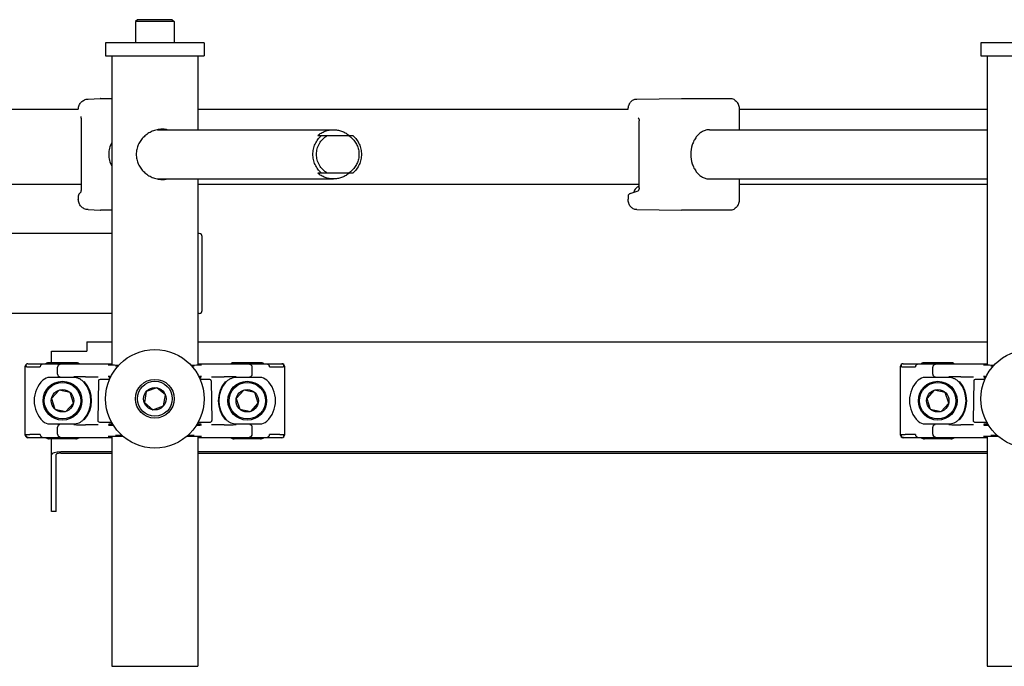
# Model space of a CAD drawing. Header units: inches. Extents: x 0 to 88, y 0 to 68.
# Tile 21 of 22: x 58.4 to 68.4, y 15.4 to 21.9. Entities that reach past the tile are written whole.
import ezdxf

# ---------------------------------------------------------------- set-up
doc = ezdxf.new("R2010")
doc.units = ezdxf.units.IN
doc.header["$LTSCALE"] = 4.84
doc.header["$MEASUREMENT"] = 0
for name, color, linetype in [('206380_1_BL27', 7, 'CONTINUOUS'), ('206380_1_BL28', 7, 'CONTINUOUS'), ('206381_206381_1_BL52', 7, 'CONTINUOUS'), ('206381_206381_1_BL53', 7, 'CONTINUOUS'), ('206382_HEX_1_BL68', 7, 'CONTINUOUS'), ('206383_X26128_1_BL24', 7, 'CONTINUOUS'), ('206383_X26128_1_BL43', 7, 'CONTINUOUS'), ('206385_0_875OD_1_BL21', 7, 'CONTINUOUS'), ('206385_0_875OD_1_BL51', 7, 'CONTINUOUS'), ('206397_206397_1_BL23', 7, 'CONTINUOUS'), ('206685_1_BL32', 7, 'CONTINUOUS'), ('206685_1_BL33', 7, 'CONTINUOUS'), ('206685_1_BL62', 7, 'CONTINUOUS'), ('207125_WW_207125_10_1_BL0', 7, 'CONTINUOUS'), ('207138_WW_10_1_BL2', 7, 'CONTINUOUS'), ('234006_1_BL1', 7, 'CONTINUOUS'), ('234013M_1_BL45', 7, 'CONTINUOUS'), ('234013M_1_BL65', 7, 'CONTINUOUS'), ('807_2859_91760A321_1_BL25', 7, 'CONTINUOUS'), ('807_2859_91760A321_1_BL26', 7, 'CONTINUOUS'), ('807_2859_91760A321_1_BL63', 7, 'CONTINUOUS'), ('911_710_911_710_1_BL30', 7, 'CONTINUOUS'), ('911_710_911_710_1_BL31', 7, 'CONTINUOUS'), ('911_710_911_710_1_BL48', 7, 'CONTINUOUS'), ('911_710_911_710_1_BL49', 7, 'CONTINUOUS'), ('9206XXM_920614M_1_BL40', 7, 'CONTINUOUS'), ('9206XXM_920614M_1_BL54', 7, 'CONTINUOUS')]:
    doc.layers.add(name, color=color, linetype=linetype)

# ---------------------------------------------------------------- blocks, each defined once
blk = doc.blocks.new('207125_WW_207125_10_1_BL0', base_point=(40.3355, 36.0263))
at = {"layer": '207125_WW_207125_10_1_BL0', "color": 7, "linetype": 'CONTINUOUS'}
for p, q in [((59.0834, 18.6677), (59.0834, 18.5717)), ((59.0834, 18.6677), (59.3347, 18.6677)), ((60.2097, 18.6677), (68.2178, 18.6677)), ((58.7229, 18.4554), (58.7229, 18.5717)), ((58.7229, 18.5717), (59.0834, 18.5717)), ((58.7229, 16.9467), (58.7229, 17.6838)), ((58.7709, 16.9467), (58.7709, 17.5239)), ((59.3347, 17.5496), (58.8189, 17.5496)), ((58.8189, 17.5367), (59.3347, 17.5367)), ((68.2178, 17.5496), (60.2097, 17.5496)), ((60.2097, 17.5367), (68.2178, 17.5367)), ((58.7709, 16.9467), (58.7229, 16.9467))]:
    blk.add_line(p, q, dxfattribs=at)
for major_axis, start_param, end_param in [((0.096, 0), 7.853982, 9.424778), ((0.048, 0), 1.570796, 3.141593)]:
    blk.add_ellipse((58.8189, 17.5239), major_axis=major_axis, ratio=0.267949, start_param=start_param, end_param=end_param, dxfattribs=at)
blk = doc.blocks.new('234006_1_BL1', base_point=(35.9892, 32.3903))
at = {"layer": '234006_1_BL1', "color": 7, "linetype": 'CONTINUOUS'}
for p, q in [((59.3347, 19.766), (55.4975, 19.766)), ((60.2227, 19.766), (60.2097, 19.766)), ((60.2527, 18.986), (60.2527, 19.736)), ((59.3347, 18.956), (55.4975, 18.956)), ((60.2227, 18.956), (60.2097, 18.956))]:
    blk.add_line(p, q, dxfattribs=at)
for centre, start, end in [((60.2227, 19.736), 0, 90), ((60.2227, 18.986), 270, 360)]:
    blk.add_arc(centre, 0.03, start, end, dxfattribs=at)
blk = doc.blocks.new('207138_WW_10_1_BL2', base_point=(41.05, 37.735))
at = {"layer": '207138_WW_10_1_BL2', "color": 7, "linetype": 'CONTINUOUS'}
for p, q in [((55.4975, 21.0289), (58.995, 21.0289)), ((60.2097, 21.0289), (64.5757, 21.0289)), ((65.703, 21.0289), (68.2178, 21.0289)), ((55.4975, 20.2683), (59.0239, 20.2683)), ((60.2097, 20.2683), (64.687, 20.2683)), ((65.703, 20.2683), (68.2178, 20.2683))]:
    blk.add_line(p, q, dxfattribs=at)
blk = doc.blocks.new('206385_0_875OD_1_BL21', base_point=(44.3417, 18.4721))
at = {"layer": '206385_0_875OD_1_BL21', "color": 7, "linetype": 'CONTINUOUS'}
for p, q in [((59.3347, 21.5696), (59.3347, 18.4291)), ((60.2097, 21.5696), (60.2097, 20.8196)), ((60.2097, 20.3196), (60.2097, 18.4291)), ((59.3347, 17.8479), (59.3347, 17.8191)), ((60.2097, 17.8476), (60.2097, 17.8191)), ((59.3347, 17.7101), (59.3347, 15.3746)), ((60.2097, 17.7101), (60.2097, 15.3746)), ((59.3347, 15.3746), (60.2097, 15.3746))]:
    blk.add_line(p, q, dxfattribs=at)
for centre, radius, start, end in [((59.8482, 20.5762), 0.2485, 90.00054, 90.90357), ((59.8394, 20.5888), 0.2358, 78.22064, 84.19532), ((59.8482, 20.5601), 0.2455, 269.1499, 269.99936), ((59.8396, 20.5492), 0.2346, 275.79386, 281.79323)]:
    blk.add_arc(centre, radius, start, end, dxfattribs=at)
for points, knots in [([(59.8442, 20.8246), (59.8274, 20.8243), (59.8021, 20.8213), (59.7695, 20.8126), (59.7456, 20.8037), (59.7228, 20.7928), (59.7011, 20.7799), (59.6807, 20.7651), (59.6556, 20.7431), (59.6281, 20.7116), (59.607, 20.6755), (59.5947, 20.6444), (59.5856, 20.6119), (59.5828, 20.5865), (59.5828, 20.5696)], [0, 0, 0, 0, 0.1253, 0.188406, 0.251502, 0.31443, 0.377101, 0.439478, 0.501609, 0.625273, 0.749128, 0.811492, 0.874154, 1, 1, 1, 1]), ([(59.8967, 20.8197), (59.8928, 20.8205), (59.8767, 20.8234), (59.8604, 20.8246), (59.8481, 20.8246)], [0, 0, 0, 0, 0.247866, 1, 1, 1, 1]), ([(59.5828, 20.5696), (59.5828, 20.5527), (59.5865, 20.5189), (59.6028, 20.471), (59.624, 20.4347), (59.6447, 20.4086), (59.6677, 20.3845), (59.7007, 20.3583), (59.7379, 20.3383), (59.7697, 20.3266), (59.8023, 20.3178), (59.8277, 20.3149), (59.8445, 20.3146)], [0, 0, 0, 0, 0.125858, 0.250732, 0.374612, 0.436487, 0.498443, 0.622866, 0.748387, 0.811504, 0.874641, 1, 1, 1, 1]), ([(59.8481, 20.3146), (59.8522, 20.3146), (59.8684, 20.315), (59.8845, 20.317), (59.8963, 20.3194)], [0, 0, 0, 0, 0.252187, 1, 1, 1, 1])]:
    blk.add_open_spline(points, degree=3, knots=knots, dxfattribs=at)
blk = doc.blocks.new('206397_206397_1_BL23', base_point=(44.4427, 35.395))
at = {"layer": '206397_206397_1_BL23', "color": 7, "linetype": 'CONTINUOUS'}
blk.add_open_spline([(64.687, 20.2463), (64.6837, 20.2452), (64.6772, 20.2425), (64.6682, 20.2372), (64.66, 20.2307), (64.6503, 20.2206), (64.6405, 20.2058), (64.6354, 20.1924), (64.6336, 20.1856)], degree=3, knots=[0, 0, 0, 0, 0.123915, 0.247766, 0.371641, 0.495795, 0.745673, 1, 1, 1, 1], dxfattribs=at)
blk = doc.blocks.new('206383_X26128_1_BL24', base_point=(44.9323, 35.635))
at = {"layer": '206383_X26128_1_BL24', "color": 7, "linetype": 'CONTINUOUS'}
for p, q in [((64.6623, 21.1309), (65.1155, 21.137)), ((65.1165, 21.137), (65.6106, 21.137)), ((65.703, 21.0256), (65.703, 20.8196)), ((64.687, 20.2297), (64.687, 20.9095)), ((65.703, 20.3196), (65.703, 20.1136)), ((64.5966, 20.1737), (64.6773, 20.1995)), ((64.5757, 20.1451), (64.5757, 20.1136)), ((64.6623, 20.0084), (65.1155, 20.0022)), ((65.6106, 20.0022), (65.1165, 20.0022))]:
    blk.add_line(p, q, dxfattribs=at)
for points in [[(64.677, 20.9399), (64.6769, 20.9399), (64.6772, 20.9397), (64.6777, 20.9393), (64.6785, 20.9385)], [(64.6785, 20.9385), (64.6795, 20.9373), (64.6806, 20.9357), (64.6818, 20.9336), (64.6829, 20.9312), (64.684, 20.9284), (64.6849, 20.9253), (64.6858, 20.9219), (64.6864, 20.9183), (64.6868, 20.9146), (64.687, 20.9107), (64.687, 20.9095)], [(64.687, 20.2297), (64.687, 20.2283), (64.6868, 20.2244), (64.6863, 20.2206), (64.6857, 20.2171), (64.6849, 20.2137), (64.6839, 20.2106), (64.6828, 20.2078), (64.6817, 20.2054), (64.6805, 20.2034), (64.6794, 20.2019), (64.6785, 20.2007), (64.6777, 20.1999), (64.6774, 20.1997)]]:
    blk.add_lwpolyline(points, dxfattribs=at)
for centre, radius, start, end in [((65.1165, 21.0592), 0.0778, 90.00001, 90.77788), ((64.6057, 20.1451), 0.03, 107.74025, 179.99621), ((65.1165, 20.08), 0.0778, 269.22212, 269.99999)]:
    blk.add_arc(centre, radius, start, end, dxfattribs=at)
for points, knots in [([(64.5757, 21.0289), (64.5759, 21.0355), (64.5772, 21.0484), (64.5813, 21.064), (64.5861, 21.0759), (64.5917, 21.0871), (64.6003, 21.0999), (64.6132, 21.1129), (64.6282, 21.1229), (64.6421, 21.1282), (64.6536, 21.1304), (64.6594, 21.1308), (64.6623, 21.1309)], [0, 0, 0, 0, 0.132351, 0.263255, 0.327931, 0.391954, 0.517763, 0.640862, 0.761746, 0.881142, 0.940601, 1, 1, 1, 1]), ([(65.6106, 21.137), (65.6138, 21.137), (65.6201, 21.1366), (65.6326, 21.1343), (65.6477, 21.1286), (65.6639, 21.1177), (65.6777, 21.1035), (65.6869, 21.0894), (65.6928, 21.077), (65.6977, 21.064), (65.7019, 21.0468), (65.703, 21.0327), (65.703, 21.0256)], [0, 0, 0, 0, 0.059133, 0.11833, 0.23726, 0.357848, 0.480891, 0.606892, 0.671087, 0.735969, 0.867322, 1, 1, 1, 1]), ([(64.6623, 20.0084), (64.6594, 20.0084), (64.6534, 20.0088), (64.6416, 20.0111), (64.6275, 20.0167), (64.6123, 20.027), (64.5993, 20.0405), (64.5907, 20.0538), (64.5852, 20.0654), (64.5806, 20.0776), (64.5767, 20.0937), (64.5757, 20.107), (64.5757, 20.1136)], [0, 0, 0, 0, 0.059326, 0.118714, 0.237994, 0.358827, 0.481963, 0.607887, 0.671983, 0.73673, 0.867733, 1, 1, 1, 1]), ([(65.703, 20.1136), (65.703, 20.1065), (65.7019, 20.0924), (65.6977, 20.0752), (65.6928, 20.0622), (65.6869, 20.0499), (65.6777, 20.0358), (65.6639, 20.0215), (65.6477, 20.0106), (65.6326, 20.0049), (65.6201, 20.0026), (65.6138, 20.0022), (65.6106, 20.0022)], [0, 0, 0, 0, 0.132681, 0.264036, 0.328918, 0.393113, 0.519112, 0.642152, 0.762738, 0.881667, 0.940866, 1, 1, 1, 1])]:
    blk.add_open_spline(points, degree=3, knots=knots, dxfattribs=at)
blk = doc.blocks.new('807_2859_91760A321_1_BL25', base_point=(42.9295, 31.1988))
at = {"layer": '807_2859_91760A321_1_BL25', "color": 7, "linetype": 'CONTINUOUS'}
for p, q in [((58.7999, 18.1778), (58.7236, 18.0936)), ((58.7236, 18.0936), (58.7584, 17.9854)), ((58.911, 18.1539), (58.7999, 18.1778)), ((58.9458, 18.0457), (58.911, 18.1539)), ((58.8695, 17.9614), (58.9458, 18.0457)), ((58.7584, 17.9854), (58.8695, 17.9614))]:
    blk.add_line(p, q, dxfattribs=at)
for radius in [0.1969, 0.185, 0.1137]:
    blk.add_circle((58.8347, 18.0696), radius, dxfattribs=at)
blk = doc.blocks.new('807_2859_91760A321_1_BL26', base_point=(47.3706, 35.6403))
at = {"layer": '807_2859_91760A321_1_BL26', "color": 7, "linetype": 'CONTINUOUS'}
for p, q in [((67.683, 18.1778), (67.6067, 18.0936)), ((67.6067, 18.0936), (67.6415, 17.9854)), ((67.7941, 18.1539), (67.683, 18.1778)), ((67.8289, 18.0457), (67.7941, 18.1539)), ((67.7526, 17.9614), (67.8289, 18.0457)), ((67.6415, 17.9854), (67.7526, 17.9614))]:
    blk.add_line(p, q, dxfattribs=at)
for radius in [0.1969, 0.185, 0.1137]:
    blk.add_circle((67.7178, 18.0696), radius, dxfattribs=at)
blk = doc.blocks.new('206380_1_BL27', base_point=(44.2098, 32.1769))
at = {"layer": '206380_1_BL27', "color": 7, "linetype": 'CONTINUOUS'}
for p, q in [((58.4572, 17.7196), (58.4572, 18.4196)), ((58.4822, 18.4446), (59.3347, 18.4446)), ((58.7841, 18.3386), (58.7841, 18.4106)), ((59.3021, 18.4301), (59.3007, 18.4302)), ((59.3038, 18.43), (59.3021, 18.4301)), ((59.3058, 18.4299), (59.3038, 18.43)), ((59.3092, 18.4298), (59.3058, 18.4299)), ((59.3133, 18.4297), (59.3092, 18.4298)), ((59.3198, 18.4295), (59.3133, 18.4297)), ((59.3295, 18.4293), (59.3198, 18.4295)), ((59.3438, 18.429), (59.3295, 18.4293)), ((59.361, 18.4287), (59.3438, 18.429)), ((59.3813, 18.4284), (59.361, 18.4287)), ((59.3732, 18.4224), (59.3993, 18.4224)), ((59.4046, 18.4282), (59.3813, 18.4284)), ((60.1511, 18.4283), (60.1398, 18.4282)), ((60.1452, 18.4224), (60.1711, 18.4224)), ((60.1746, 18.4286), (60.1511, 18.4283)), ((60.1943, 18.4289), (60.1746, 18.4286)), ((60.2103, 18.4292), (60.1943, 18.4289)), ((60.2097, 18.4446), (61.0622, 18.4446)), ((60.2211, 18.4294), (60.2103, 18.4292)), ((60.2298, 18.4296), (60.2211, 18.4294)), ((60.2352, 18.4298), (60.2298, 18.4296)), ((60.2385, 18.4299), (60.2352, 18.4298)), ((60.2412, 18.43), (60.2385, 18.4299)), ((60.2427, 18.4301), (60.2412, 18.43)), ((60.2439, 18.4302), (60.2427, 18.4301)), ((60.2449, 18.4302), (60.2439, 18.4302)), ((60.2464, 18.4303), (60.2464, 18.4304)), ((60.7603, 18.3386), (60.7603, 18.4106)), ((61.0872, 18.4196), (61.0872, 17.7196)), ((58.9451, 18.3057), (58.7061, 18.3057)), ((59.0675, 18.313), (59.1974, 18.313)), ((59.2979, 18.3189), (59.2979, 18.3189)), ((59.2994, 18.319), (59.3004, 18.3191)), ((59.3004, 18.3191), (59.3017, 18.3191)), ((59.3017, 18.3191), (59.3032, 18.3192)), ((59.3032, 18.3192), (59.3058, 18.3193)), ((59.3036, 18.3059), (59.3215, 18.3059)), ((59.3058, 18.3193), (59.3091, 18.3194)), ((59.3091, 18.3194), (59.3146, 18.3196)), ((59.3146, 18.3196), (59.3232, 18.3198)), ((59.3232, 18.3198), (59.3287, 18.32)), ((60.2156, 18.32), (60.2246, 18.3197)), ((60.223, 18.3059), (60.2407, 18.3059)), ((60.2246, 18.3197), (60.231, 18.3196)), ((60.231, 18.3196), (60.2351, 18.3194)), ((60.2351, 18.3194), (60.2386, 18.3193)), ((60.2386, 18.3193), (60.2405, 18.3192)), ((60.2405, 18.3192), (60.2422, 18.3191)), ((60.2422, 18.3191), (60.2436, 18.3191)), ((60.3469, 18.313), (60.4769, 18.313)), ((60.8382, 18.3057), (60.5992, 18.3057)), ((58.7061, 17.8335), (58.9451, 17.8335)), ((58.7841, 17.7286), (58.7841, 17.8006)), ((59.1974, 17.8262), (59.0675, 17.8262)), ((59.3021, 17.8201), (59.3007, 17.8202)), ((59.3038, 17.82), (59.3021, 17.8201)), ((59.3347, 17.8333), (59.3036, 17.8333)), ((59.3069, 17.8199), (59.3038, 17.82)), ((59.3105, 17.8197), (59.3069, 17.8199)), ((59.3164, 17.8196), (59.3105, 17.8197)), ((59.3254, 17.8193), (59.3164, 17.8196)), ((59.3387, 17.8191), (59.3254, 17.8193)), ((59.352, 17.8188), (59.3387, 17.8191)), ((60.2079, 17.8191), (60.1924, 17.8188)), ((60.2192, 17.8193), (60.2079, 17.8191)), ((60.2407, 17.8333), (60.2097, 17.8333)), ((60.2282, 17.8196), (60.2192, 17.8193)), ((60.234, 17.8198), (60.2282, 17.8196)), ((60.2375, 17.8199), (60.234, 17.8198)), ((60.2427, 17.8201), (60.2412, 17.82)), ((60.2439, 17.8202), (60.2427, 17.8201)), ((60.2449, 17.8202), (60.2439, 17.8202)), ((60.2464, 17.8203), (60.2464, 17.8204)), ((60.4769, 17.8262), (60.3469, 17.8262)), ((60.5992, 17.8335), (60.8382, 17.8335)), ((60.7603, 17.7286), (60.7603, 17.8006)), ((59.3347, 17.6946), (58.4822, 17.6946)), ((59.2979, 17.7089), (59.2979, 17.7089)), ((59.2994, 17.709), (59.3004, 17.7091)), ((59.3004, 17.7091), (59.3017, 17.7091)), ((59.3017, 17.7091), (59.3032, 17.7092)), ((59.3032, 17.7092), (59.3058, 17.7093)), ((59.3058, 17.7093), (59.3091, 17.7094)), ((59.3091, 17.7094), (59.3146, 17.7096)), ((59.3146, 17.7096), (59.3232, 17.7098)), ((59.3232, 17.7098), (59.334, 17.7101)), ((59.334, 17.7101), (59.3501, 17.7104)), ((59.3501, 17.7104), (59.3697, 17.7106)), ((59.3697, 17.7106), (59.3933, 17.7109)), ((59.4393, 17.7168), (59.3732, 17.7168)), ((59.3933, 17.7109), (59.4214, 17.7112)), ((59.4214, 17.7112), (59.4451, 17.7114)), ((60.0991, 17.7114), (60.1263, 17.7112)), ((60.1711, 17.7168), (60.1052, 17.7168)), ((60.1263, 17.7112), (60.1516, 17.7109)), ((60.1516, 17.7109), (60.1736, 17.7107)), ((60.1736, 17.7107), (60.1924, 17.7104)), ((60.1924, 17.7104), (60.2081, 17.7101)), ((60.2081, 17.7101), (60.2209, 17.7098)), ((61.0622, 17.6946), (60.2097, 17.6946)), ((60.2209, 17.7098), (60.2295, 17.7096)), ((60.2295, 17.7096), (60.2351, 17.7094)), ((60.2351, 17.7094), (60.2386, 17.7093)), ((60.2386, 17.7093), (60.2405, 17.7092)), ((60.2405, 17.7092), (60.2422, 17.7091)), ((60.2422, 17.7091), (60.2436, 17.7091))]:
    blk.add_line(p, q, dxfattribs=at)
for points in [[(59.3007, 18.4302), (59.2996, 18.4302), (59.2991, 18.4303), (59.2987, 18.4303), (59.2984, 18.4303), (59.2982, 18.4303), (59.298, 18.4303), (59.298, 18.4303)], [(60.2465, 18.4304), (60.2464, 18.4303), (60.2462, 18.4303), (60.246, 18.4303), (60.2457, 18.4303), (60.2453, 18.4303), (60.2449, 18.4302)], [(59.2979, 18.3189), (59.298, 18.3189), (59.2981, 18.3189), (59.2983, 18.3189), (59.2986, 18.3189), (59.299, 18.319), (59.2994, 18.319)], [(60.2436, 18.3191), (60.2447, 18.319), (60.2452, 18.319), (60.2456, 18.3189), (60.2459, 18.3189), (60.2462, 18.3189), (60.2464, 18.3189), (60.2464, 18.3189)], [(59.3007, 17.8202), (59.2996, 17.8202), (59.2991, 17.8203), (59.2987, 17.8203), (59.2984, 17.8203), (59.2982, 17.8203), (59.298, 17.8203), (59.298, 17.8203)], [(60.2412, 17.82), (60.2385, 17.8199), (60.2375, 17.8199)], [(60.2465, 17.8204), (60.2464, 17.8203), (60.2462, 17.8203), (60.246, 17.8203), (60.2457, 17.8203), (60.2453, 17.8203), (60.2449, 17.8202)], [(59.2979, 17.7089), (59.298, 17.7089), (59.2981, 17.7089), (59.2983, 17.7089), (59.2986, 17.7089), (59.299, 17.709), (59.2994, 17.709)], [(60.2436, 17.7091), (60.2447, 17.709), (60.2452, 17.709), (60.2456, 17.7089), (60.2459, 17.7089), (60.2462, 17.7089), (60.2464, 17.7089), (60.2464, 17.7089)]]:
    blk.add_lwpolyline(points, dxfattribs=at)
for centre, radius, start, end in [((58.4858, 18.416), 0.025, 134.99704, 179.99562), ((58.8091, 18.4106), 0.025, 90.00175, 179.99594), ((60.7353, 18.4106), 0.025, 0.0041, 89.99829), ((61.0586, 18.416), 0.025, 0.00835, 89.99165), ((58.7061, 18.2046), 0.1011, 90, 133.59919), ((58.8091, 18.3386), 0.025, 180.0041, 269.99829), ((59.0747, -0.101), 18.414, 90.02234, 90.39335), ((60.4498, -5.5719), 23.8849, 89.64914, 89.93517), ((60.7353, 18.3386), 0.025, 270.00175, 359.99594), ((60.8382, 18.2046), 0.1011, 46.40081, 90), ((58.8347, 18.0696), 0.2875, 133.59919, 226.40081), ((58.9514, 18.1678), 0.135, 40.07164, 42.55621), ((58.8347, 18.0696), 0.2875, 319.93261, 40.06738), ((58.8347, 18.0696), 0.2944, 318.71259, 41.28741), ((60.7097, 18.0696), 0.2944, 138.71259, 221.28741), ((60.7097, 18.0696), 0.2875, 139.93261, 220.06738), ((60.5929, 18.1678), 0.135, 137.44382, 139.92839), ((60.7097, 18.0696), 0.2875, 313.59919, 46.40081), ((58.7061, 17.9346), 0.1011, 226.40081, 270), ((58.8091, 17.8006), 0.025, 90.00175, 179.99594), ((59.0945, 41.7111), 23.8849, 269.64914, 269.93517), ((58.9514, 17.9714), 0.135, 317.4438, 319.92838), ((60.4697, 36.2402), 18.414, 270.02234, 270.39335), ((60.5929, 17.9714), 0.135, 220.07164, 222.55619), ((60.7353, 17.8006), 0.025, 0.0041, 89.99829), ((60.8382, 17.9346), 0.1011, 270, 313.59919), ((58.4858, 17.7232), 0.025, 180.00835, 269.99165), ((58.8091, 17.7286), 0.025, 180.0041, 269.99829), ((60.7353, 17.7286), 0.025, 270.00175, 359.99594), ((61.0586, 17.7232), 0.025, 314.99704, 359.99563)]:
    blk.add_arc(centre, radius, start, end, dxfattribs=at)
for centre, major_axis, start_param, end_param in [((58.4822, 18.4196), (-0.0177, 0.0177), -0.78536, 0.78536), ((61.0622, 18.4196), (0.0177, 0.0177), -0.78536, 0.78536), ((58.4822, 17.7196), (0.0177, 0.0177), -3.926953, -2.356233), ((61.0622, 17.7196), (0.0177, -0.0177), -0.78536, 0.78536)]:
    blk.add_ellipse(centre, major_axis=major_axis, ratio=0.999924, start_param=start_param, end_param=end_param, dxfattribs=at)
for points, knots in [([(58.4608, 18.416), (58.4608, 18.416), (58.4609, 18.4159), (58.4612, 18.4158), (58.4617, 18.4157), (58.4626, 18.4156), (58.4637, 18.4155), (58.4651, 18.4154), (58.4669, 18.4153), (58.4689, 18.4152), (58.4722, 18.415), (58.477, 18.4148), (58.4836, 18.4146), (58.4913, 18.4144), (58.5002, 18.4142), (58.5101, 18.414), (58.5212, 18.4138), (58.5333, 18.4136), (58.5515, 18.4133), (58.5767, 18.413), (58.5975, 18.4128), (58.6085, 18.4127)], [0, 0, 0, 0, 0.000754, 0.001961, 0.005814, 0.011622, 0.019394, 0.029132, 0.040835, 0.054501, 0.070124, 0.107209, 0.152018, 0.20448, 0.264492, 0.331935, 0.406685, 0.488607, 0.577551, 0.775869, 1, 1, 1, 1]), ([(58.6276, 18.4377), (58.6264, 18.4376), (58.6238, 18.4373), (58.6202, 18.4358), (58.6169, 18.4335), (58.613, 18.4292), (58.6095, 18.4222), (58.6085, 18.4159), (58.6085, 18.4127)], [0, 0, 0, 0, 0.108136, 0.219449, 0.335779, 0.458424, 0.721138, 1, 1, 1, 1]), ([(60.9302, 18.4303), (60.9285, 18.4325), (60.9255, 18.4353), (60.9205, 18.4373), (60.918, 18.4376), (60.9167, 18.4377)], [0, 0, 0, 0, 0.519978, 0.763318, 1, 1, 1, 1]), ([(60.9358, 18.4127), (60.9358, 18.4159), (60.9349, 18.4222), (60.932, 18.4279), (60.9302, 18.4303)], [0, 0, 0, 0, 0.514842, 1, 1, 1, 1]), ([(60.9358, 18.4127), (60.9469, 18.4128), (60.9677, 18.413), (60.9929, 18.4133), (61.0111, 18.4136), (61.0232, 18.4138), (61.0342, 18.414), (61.0442, 18.4142), (61.053, 18.4144), (61.0608, 18.4146), (61.0674, 18.4148), (61.0722, 18.415), (61.0755, 18.4152), (61.0775, 18.4153), (61.0792, 18.4154), (61.0806, 18.4155), (61.0818, 18.4156), (61.0826, 18.4157), (61.0832, 18.4158), (61.0834, 18.4159), (61.0835, 18.416), (61.0836, 18.416)], [0, 0, 0, 0, 0.224131, 0.422449, 0.511393, 0.593315, 0.668065, 0.735508, 0.79552, 0.847982, 0.892791, 0.929876, 0.945499, 0.959165, 0.970868, 0.980606, 0.988378, 0.994186, 0.998039, 0.999246, 1, 1, 1, 1]), ([(59.0508, 18.2591), (59.0442, 18.2664), (59.0292, 18.2795), (59.0032, 18.2942), (58.9748, 18.3035), (58.955, 18.3057), (58.9451, 18.3057)], [0, 0, 0, 0, 0.250082, 0.500033, 0.750027, 1, 1, 1, 1]), ([(60.5992, 18.3057), (60.5894, 18.3057), (60.5695, 18.3035), (60.5412, 18.2942), (60.5152, 18.2795), (60.5002, 18.2664), (60.4935, 18.2591)], [0, 0, 0, 0, 0.249973, 0.499967, 0.749918, 1, 1, 1, 1]), ([(58.9451, 17.8335), (58.955, 17.8335), (58.9748, 17.8357), (59.0032, 17.845), (59.0292, 17.8597), (59.0442, 17.8729), (59.0508, 17.8801)], [0, 0, 0, 0, 0.249973, 0.499967, 0.749918, 1, 1, 1, 1]), ([(60.4935, 17.8801), (60.5002, 17.8729), (60.5152, 17.8597), (60.5412, 17.845), (60.5695, 17.8357), (60.5894, 17.8335), (60.5992, 17.8335)], [0, 0, 0, 0, 0.250082, 0.500033, 0.750027, 1, 1, 1, 1]), ([(58.6085, 17.7266), (58.5975, 17.7265), (58.5767, 17.7262), (58.5515, 17.7259), (58.5333, 17.7256), (58.5212, 17.7254), (58.5101, 17.7252), (58.5002, 17.725), (58.4913, 17.7248), (58.4836, 17.7246), (58.477, 17.7244), (58.4722, 17.7242), (58.4689, 17.724), (58.4669, 17.7239), (58.4651, 17.7238), (58.4637, 17.7237), (58.4626, 17.7236), (58.4617, 17.7235), (58.4612, 17.7234), (58.4609, 17.7233), (58.4608, 17.7233), (58.4608, 17.7232)], [0, 0, 0, 0, 0.224131, 0.422449, 0.511393, 0.593315, 0.668065, 0.735508, 0.79552, 0.847982, 0.892791, 0.929876, 0.945499, 0.959165, 0.970868, 0.980606, 0.988378, 0.994186, 0.998039, 0.999246, 1, 1, 1, 1]), ([(58.6085, 17.7266), (58.6085, 17.7233), (58.6095, 17.7171), (58.6123, 17.7113), (58.6142, 17.7089)], [0, 0, 0, 0, 0.514842, 1, 1, 1, 1]), ([(58.6142, 17.7089), (58.6158, 17.7068), (58.6189, 17.7039), (58.6238, 17.7019), (58.6264, 17.7016), (58.6276, 17.7016)], [0, 0, 0, 0, 0.519978, 0.763318, 1, 1, 1, 1]), ([(60.9167, 17.7016), (60.918, 17.7016), (60.9205, 17.7019), (60.9241, 17.7034), (60.9275, 17.7058), (60.9314, 17.7101), (60.9349, 17.7171), (60.9358, 17.7233), (60.9358, 17.7266)], [0, 0, 0, 0, 0.108136, 0.219449, 0.335779, 0.458424, 0.721138, 1, 1, 1, 1]), ([(61.0836, 17.7232), (61.0835, 17.7233), (61.0834, 17.7233), (61.0832, 17.7234), (61.0826, 17.7235), (61.0818, 17.7236), (61.0806, 17.7237), (61.0792, 17.7238), (61.0775, 17.7239), (61.0755, 17.724), (61.0722, 17.7242), (61.0674, 17.7244), (61.0608, 17.7246), (61.053, 17.7248), (61.0442, 17.725), (61.0342, 17.7252), (61.0232, 17.7254), (61.0111, 17.7256), (60.9929, 17.7259), (60.9677, 17.7262), (60.9469, 17.7265), (60.9358, 17.7266)], [0, 0, 0, 0, 0.000754, 0.001961, 0.005814, 0.011622, 0.019394, 0.029132, 0.040835, 0.054501, 0.070124, 0.107209, 0.152018, 0.20448, 0.264492, 0.331935, 0.406685, 0.488607, 0.577551, 0.775869, 1, 1, 1, 1])]:
    blk.add_open_spline(points, degree=3, knots=knots, dxfattribs=at)
blk = doc.blocks.new('206380_1_BL28', base_point=(48.6509, 36.6184))
at = {"layer": '206380_1_BL28', "color": 7, "linetype": 'CONTINUOUS'}
for p, q in [((67.3403, 17.7196), (67.3403, 18.4196)), ((67.3653, 18.4446), (68.2178, 18.4446)), ((67.6672, 18.3386), (67.6672, 18.4106)), ((68.1852, 18.4301), (68.1838, 18.4302)), ((68.1869, 18.43), (68.1852, 18.4301)), ((68.1889, 18.4299), (68.1869, 18.43)), ((68.1923, 18.4298), (68.1889, 18.4299)), ((68.1964, 18.4297), (68.1923, 18.4298)), ((68.2029, 18.4295), (68.1964, 18.4297)), ((68.2126, 18.4293), (68.2029, 18.4295)), ((68.2269, 18.429), (68.2126, 18.4293)), ((68.2441, 18.4287), (68.2269, 18.429)), ((68.2644, 18.4284), (68.2441, 18.4287)), ((68.2563, 18.4224), (68.2824, 18.4224)), ((68.2877, 18.4282), (68.2644, 18.4284)), ((67.8282, 18.3057), (67.5892, 18.3057)), ((67.9506, 18.313), (68.0805, 18.313)), ((68.181, 18.3189), (68.181, 18.3189)), ((68.1825, 18.319), (68.1835, 18.3191)), ((68.1835, 18.3191), (68.1848, 18.3191)), ((68.1848, 18.3191), (68.1862, 18.3192)), ((68.1862, 18.3192), (68.1889, 18.3193)), ((68.1867, 18.3059), (68.2046, 18.3059)), ((68.1889, 18.3193), (68.1922, 18.3194)), ((68.1922, 18.3194), (68.1977, 18.3196)), ((68.1977, 18.3196), (68.2063, 18.3198)), ((68.2063, 18.3198), (68.2118, 18.32)), ((67.5892, 17.8335), (67.8282, 17.8335)), ((67.6672, 17.7286), (67.6672, 17.8006)), ((68.0805, 17.8262), (67.9506, 17.8262)), ((68.1852, 17.8201), (68.1838, 17.8202)), ((68.1869, 17.82), (68.1852, 17.8201)), ((68.2178, 17.8333), (68.1867, 17.8333)), ((68.1899, 17.8199), (68.1869, 17.82)), ((68.1936, 17.8197), (68.1899, 17.8199)), ((68.1995, 17.8196), (68.1936, 17.8197)), ((68.2085, 17.8193), (68.1995, 17.8196)), ((68.2218, 17.8191), (68.2085, 17.8193)), ((68.2351, 17.8188), (68.2218, 17.8191)), ((68.2178, 17.6946), (67.3653, 17.6946)), ((68.181, 17.7089), (68.181, 17.7089)), ((68.1825, 17.709), (68.1835, 17.7091)), ((68.1835, 17.7091), (68.1848, 17.7091)), ((68.1848, 17.7091), (68.1862, 17.7092)), ((68.1862, 17.7092), (68.1889, 17.7093)), ((68.1889, 17.7093), (68.1922, 17.7094)), ((68.1922, 17.7094), (68.1977, 17.7096)), ((68.1977, 17.7096), (68.2063, 17.7098)), ((68.2063, 17.7098), (68.2171, 17.7101)), ((68.2171, 17.7101), (68.2332, 17.7104)), ((68.2332, 17.7104), (68.2528, 17.7106)), ((68.2528, 17.7106), (68.2764, 17.7109)), ((68.3224, 17.7168), (68.2563, 17.7168)), ((68.2764, 17.7109), (68.3045, 17.7112)), ((68.3045, 17.7112), (68.3282, 17.7114))]:
    blk.add_line(p, q, dxfattribs=at)
for points in [[(68.1838, 18.4302), (68.1827, 18.4302), (68.1822, 18.4303), (68.1818, 18.4303), (68.1815, 18.4303), (68.1813, 18.4303), (68.1811, 18.4303), (68.181, 18.4303)], [(68.181, 18.3189), (68.1811, 18.3189), (68.1812, 18.3189), (68.1814, 18.3189), (68.1817, 18.3189), (68.1821, 18.319), (68.1825, 18.319)], [(68.1838, 17.8202), (68.1827, 17.8202), (68.1822, 17.8203), (68.1818, 17.8203), (68.1815, 17.8203), (68.1813, 17.8203), (68.1811, 17.8203), (68.181, 17.8203)], [(68.181, 17.7089), (68.1811, 17.7089), (68.1812, 17.7089), (68.1814, 17.7089), (68.1817, 17.7089), (68.1821, 17.709), (68.1825, 17.709)]]:
    blk.add_lwpolyline(points, dxfattribs=at)
for centre, radius, start, end in [((67.3689, 18.416), 0.025, 134.99704, 179.99562), ((67.6922, 18.4106), 0.025, 90.00175, 179.99594), ((67.5892, 18.2046), 0.1011, 90, 133.59919), ((67.6922, 18.3386), 0.025, 180.0041, 269.99829), ((67.9578, -0.101), 18.414, 90.02234, 90.39335), ((67.7178, 18.0696), 0.2875, 133.59919, 226.40081), ((67.8345, 18.1678), 0.135, 40.07164, 42.55621), ((67.7178, 18.0696), 0.2875, 319.93261, 40.06738), ((67.7178, 18.0696), 0.2944, 318.71259, 41.28741), ((67.5892, 17.9346), 0.1011, 226.40081, 270), ((67.6922, 17.8006), 0.025, 90.00175, 179.99594), ((67.9776, 41.7111), 23.8849, 269.64914, 269.93517), ((67.8345, 17.9714), 0.135, 317.4438, 319.92838), ((67.3689, 17.7232), 0.025, 180.00835, 269.99165), ((67.6922, 17.7286), 0.025, 180.0041, 269.99829)]:
    blk.add_arc(centre, radius, start, end, dxfattribs=at)
for centre, major_axis in [((67.3653, 18.4196), (0.0177, -0.0177)), ((67.3653, 17.7196), (0.0177, 0.0177))]:
    blk.add_ellipse(centre, major_axis=major_axis, ratio=0.999924, start_param=2.356233, end_param=3.926953, dxfattribs=at)
for points, knots in [([(67.3439, 18.416), (67.3439, 18.416), (67.344, 18.4159), (67.3443, 18.4158), (67.3448, 18.4157), (67.3457, 18.4156), (67.3468, 18.4155), (67.3482, 18.4154), (67.35, 18.4153), (67.352, 18.4152), (67.3553, 18.415), (67.3601, 18.4148), (67.3667, 18.4146), (67.3744, 18.4144), (67.3833, 18.4142), (67.3932, 18.414), (67.4043, 18.4138), (67.4164, 18.4136), (67.4346, 18.4133), (67.4598, 18.413), (67.4806, 18.4128), (67.4916, 18.4127)], [0, 0, 0, 0, 0.000754, 0.001961, 0.005814, 0.011622, 0.019394, 0.029132, 0.040835, 0.054501, 0.070124, 0.107209, 0.152018, 0.20448, 0.264492, 0.331935, 0.406685, 0.488607, 0.577551, 0.775869, 1, 1, 1, 1]), ([(67.5107, 18.4377), (67.5095, 18.4376), (67.5069, 18.4373), (67.5033, 18.4358), (67.5, 18.4335), (67.496, 18.4292), (67.4926, 18.4222), (67.4916, 18.4159), (67.4916, 18.4127)], [0, 0, 0, 0, 0.108136, 0.219449, 0.335779, 0.458424, 0.721138, 1, 1, 1, 1]), ([(67.9339, 18.2591), (67.9272, 18.2664), (67.9123, 18.2795), (67.8863, 18.2942), (67.8579, 18.3035), (67.8381, 18.3057), (67.8282, 18.3057)], [0, 0, 0, 0, 0.250082, 0.500033, 0.750027, 1, 1, 1, 1]), ([(67.8282, 17.8335), (67.8381, 17.8335), (67.8579, 17.8357), (67.8863, 17.845), (67.9123, 17.8597), (67.9272, 17.8729), (67.9339, 17.8801)], [0, 0, 0, 0, 0.249973, 0.499967, 0.749918, 1, 1, 1, 1]), ([(67.4916, 17.7266), (67.4806, 17.7265), (67.4598, 17.7262), (67.4346, 17.7259), (67.4164, 17.7256), (67.4043, 17.7254), (67.3932, 17.7252), (67.3833, 17.725), (67.3744, 17.7248), (67.3667, 17.7246), (67.3601, 17.7244), (67.3553, 17.7242), (67.352, 17.724), (67.35, 17.7239), (67.3482, 17.7238), (67.3468, 17.7237), (67.3457, 17.7236), (67.3448, 17.7235), (67.3443, 17.7234), (67.344, 17.7233), (67.3439, 17.7233), (67.3439, 17.7232)], [0, 0, 0, 0, 0.224131, 0.422449, 0.511393, 0.593315, 0.668065, 0.735508, 0.79552, 0.847982, 0.892791, 0.929876, 0.945499, 0.959165, 0.970868, 0.980606, 0.988378, 0.994186, 0.998039, 0.999246, 1, 1, 1, 1]), ([(67.4916, 17.7266), (67.4916, 17.7233), (67.4926, 17.7171), (67.4954, 17.7113), (67.4972, 17.7089)], [0, 0, 0, 0, 0.514842, 1, 1, 1, 1]), ([(67.4972, 17.7089), (67.4989, 17.7068), (67.502, 17.7039), (67.5069, 17.7019), (67.5095, 17.7016), (67.5107, 17.7016)], [0, 0, 0, 0, 0.519978, 0.763318, 1, 1, 1, 1])]:
    blk.add_open_spline(points, degree=3, knots=knots, dxfattribs=at)
blk = doc.blocks.new('911_710_911_710_1_BL30', base_point=(49.5268, 36.1584))
at = {"layer": '911_710_911_710_1_BL30', "color": 7, "linetype": 'CONTINUOUS'}
blk.add_circle((68.6553, 18.0896), 0.5, dxfattribs=at)
blk = doc.blocks.new('911_710_911_710_1_BL31', base_point=(45.0858, 31.7169))
at = {"layer": '911_710_911_710_1_BL31', "color": 7, "linetype": 'CONTINUOUS'}
blk.add_circle((59.7722, 18.0896), 0.5, dxfattribs=at)
blk = doc.blocks.new('206685_1_BL32', base_point=(47.4023, 35.5832))
at = {"layer": '206685_1_BL32', "color": 7, "linetype": 'CONTINUOUS'}
for p, q in [((67.8516, 18.4554), (67.5839, 18.4554)), ((67.8516, 17.6838), (67.5839, 17.6838))]:
    blk.add_line(p, q, dxfattribs=at)
for centre, start, end in [((67.5839, 18.3964), 90, 125.1685), ((67.8516, 18.3964), 54.83147, 90), ((67.5839, 17.7428), 234.83147, 270), ((67.8516, 17.7428), 270, 305.1685)]:
    blk.add_arc(centre, 0.0591, start, end, dxfattribs=at)
blk = doc.blocks.new('206685_1_BL33', base_point=(42.9612, 31.1417))
at = {"layer": '206685_1_BL33', "color": 7, "linetype": 'CONTINUOUS'}
for p, q in [((58.9685, 18.4554), (58.7008, 18.4554)), ((58.9685, 17.6838), (58.7008, 17.6838))]:
    blk.add_line(p, q, dxfattribs=at)
for centre, start, end in [((58.7008, 18.3964), 90, 125.1685), ((58.9685, 18.3964), 54.83147, 90), ((58.7008, 17.7428), 234.83147, 270), ((58.9685, 17.7428), 270, 305.1685)]:
    blk.add_arc(centre, 0.0591, start, end, dxfattribs=at)
blk = doc.blocks.new('9206XXM_920614M_1_BL40', base_point=(44.9092, 31.6109))
at = {"layer": '9206XXM_920614M_1_BL40', "color": 7, "linetype": 'CONTINUOUS'}
for p, q in [((59.7912, 18.2017), (59.6846, 18.1621)), ((59.8787, 18.1292), (59.7912, 18.2017)), ((59.6846, 18.1621), (59.6656, 18.05)), ((59.8597, 18.0171), (59.8787, 18.1292)), ((59.6656, 18.05), (59.7532, 17.9776)), ((59.7532, 17.9776), (59.8597, 18.0171))]:
    blk.add_line(p, q, dxfattribs=at)
for radius in [0.1969, 0.1772, 0.1137]:
    blk.add_circle((59.7722, 18.0896), radius, dxfattribs=at)
blk = doc.blocks.new('206383_X26128_1_BL43', base_point=(43.0657, 32.7703))
at = {"layer": '206383_X26128_1_BL43', "color": 7, "linetype": 'CONTINUOUS'}
for p, q in [((59.0939, 21.1307), (59.2161, 21.1369)), ((59.2215, 21.137), (59.3347, 21.137)), ((59.0239, 20.91), (59.0239, 20.2289)), ((59.0017, 20.164), (59.0203, 20.187)), ((59.0203, 20.187), (59.0201, 20.1859)), ((58.995, 20.1451), (58.995, 20.1136)), ((59.0939, 20.0085), (59.2161, 20.0023)), ((59.3347, 20.0022), (59.2215, 20.0022))]:
    blk.add_line(p, q, dxfattribs=at)
for points in [[(59.0199, 20.9539), (59.0199, 20.9539), (59.02, 20.9535), (59.0202, 20.9527), (59.0205, 20.9516), (59.0208, 20.9502), (59.0211, 20.9485), (59.0215, 20.9465), (59.0218, 20.9442), (59.0221, 20.9417), (59.0225, 20.939), (59.0228, 20.936), (59.023, 20.9328), (59.0233, 20.9294), (59.0235, 20.9259), (59.0236, 20.9221), (59.0238, 20.9182), (59.0239, 20.9142), (59.0239, 20.91)], [(59.0239, 20.2289), (59.0238, 20.2248), (59.0238, 20.2207), (59.0236, 20.2168), (59.0235, 20.2131), (59.0232, 20.2096), (59.023, 20.2062), (59.0227, 20.203), (59.0224, 20.2), (59.0221, 20.1973), (59.0218, 20.1948), (59.0215, 20.1926), (59.0211, 20.1906), (59.0208, 20.1889), (59.0205, 20.1875), (59.0203, 20.187)]]:
    blk.add_lwpolyline(points, dxfattribs=at)
for centre, radius, start, end in [((59.2215, 21.028), 0.109, 90.00025, 92.88035), ((59.025, 20.1451), 0.03, 140.94899, 179.99794), ((59.2215, 20.1112), 0.109, 267.11965, 269.99975)]:
    blk.add_arc(centre, radius, start, end, dxfattribs=at)
for points, knots in [([(58.9951, 21.0289), (58.9953, 21.0355), (58.9969, 21.0485), (59.0028, 21.0672), (59.0121, 21.0845), (59.0243, 21.0997), (59.0392, 21.1124), (59.0562, 21.1222), (59.0746, 21.1285), (59.0875, 21.1304), (59.0939, 21.1307)], [0, 0, 0, 0, 0.125492, 0.250872, 0.376128, 0.501216, 0.626125, 0.750865, 0.875474, 1, 1, 1, 1]), ([(59.0939, 20.0085), (59.0874, 20.0088), (59.0742, 20.0108), (59.0554, 20.0174), (59.0382, 20.0275), (59.0232, 20.0407), (59.0109, 20.0565), (59.0018, 20.0744), (58.9963, 20.0936), (58.995, 20.107), (58.995, 20.1136)], [0, 0, 0, 0, 0.12452, 0.249124, 0.373866, 0.49878, 0.623879, 0.749144, 0.874538, 1, 1, 1, 1])]:
    blk.add_open_spline(points, degree=3, knots=knots, dxfattribs=at)
blk = doc.blocks.new('234013M_1_BL45', base_point=(44.7251, 33.8803))
at = {"layer": '234013M_1_BL45', "color": 7, "linetype": 'CONTINUOUS'}
for p, q in [((59.7991, 20.8196), (61.5847, 20.8196)), ((61.4247, 20.7596), (61.7827, 20.7596)), ((59.833, 20.3196), (61.5847, 20.3196)), ((61.7827, 20.3796), (61.4247, 20.3796))]:
    blk.add_line(p, q, dxfattribs=at)
for centre, radius, start, end in [((59.5566, 20.5697), 0.253, 151.39342, 180.01902), ((61.6269, 20.5734), 0.2153, 50.28805, 59.90091), ((61.5837, 20.5742), 0.2456, 49.03121, 50.85388), ((59.5566, 20.5695), 0.253, 179.98098, 208.60658), ((61.6264, 20.5665), 0.2161, 300.11814, 309.6929), ((61.5837, 20.565), 0.2456, 309.14613, 310.96879)]:
    blk.add_arc(centre, radius, start, end, dxfattribs=at)
for points, knots in [([(61.4247, 20.7596), (61.4357, 20.7692), (61.4594, 20.7863), (61.4989, 20.8053), (61.5411, 20.817), (61.5702, 20.8196), (61.5847, 20.8196)], [0, 0, 0, 0, 0.250664, 0.500891, 0.75054, 1, 1, 1, 1]), ([(61.5847, 20.8196), (61.5986, 20.8196), (61.6263, 20.8172), (61.6668, 20.8066), (61.7049, 20.7892), (61.728, 20.7734), (61.7388, 20.7646)], [0, 0, 0, 0, 0.249483, 0.499133, 0.7493, 1, 1, 1, 1]), ([(61.3765, 20.5696), (61.3765, 20.5876), (61.3803, 20.6235), (61.3973, 20.675), (61.4247, 20.7215), (61.4492, 20.7479), (61.4627, 20.7596)], [0, 0, 0, 0, 0.250759, 0.501178, 0.750981, 1, 1, 1, 1]), ([(61.4127, 20.5696), (61.4127, 20.5887), (61.4177, 20.6271), (61.4396, 20.6807), (61.4745, 20.7266), (61.505, 20.7501), (61.5214, 20.7596)], [0, 0, 0, 0, 0.251053, 0.501602, 0.751292, 1, 1, 1, 1]), ([(61.7645, 20.739), (61.7768, 20.7288), (61.7992, 20.7055), (61.8244, 20.664), (61.84, 20.618), (61.8436, 20.5857), (61.8436, 20.5696)], [0, 0, 0, 0, 0.2491, 0.498787, 0.74927, 1, 1, 1, 1]), ([(61.7827, 20.7596), (61.7962, 20.7479), (61.8207, 20.7215), (61.8481, 20.675), (61.8651, 20.6235), (61.8689, 20.5876), (61.8689, 20.5696)], [0, 0, 0, 0, 0.249019, 0.498822, 0.749241, 1, 1, 1, 1]), ([(61.4627, 20.3796), (61.4492, 20.3913), (61.4247, 20.4177), (61.3973, 20.4643), (61.3803, 20.5157), (61.3765, 20.5517), (61.3765, 20.5696)], [0, 0, 0, 0, 0.249019, 0.498822, 0.749241, 1, 1, 1, 1]), ([(61.5214, 20.3796), (61.505, 20.3891), (61.4745, 20.4126), (61.4396, 20.4586), (61.4177, 20.5121), (61.4127, 20.5505), (61.4127, 20.5696)], [0, 0, 0, 0, 0.248708, 0.498398, 0.748947, 1, 1, 1, 1]), ([(61.8436, 20.5696), (61.8436, 20.5535), (61.84, 20.5212), (61.8244, 20.4752), (61.7992, 20.4338), (61.7768, 20.4105), (61.7645, 20.4003)], [0, 0, 0, 0, 0.25073, 0.501213, 0.7509, 1, 1, 1, 1]), ([(61.8689, 20.5696), (61.8689, 20.5517), (61.8651, 20.5157), (61.8481, 20.4643), (61.8207, 20.4177), (61.7962, 20.3913), (61.7827, 20.3796)], [0, 0, 0, 0, 0.250759, 0.501178, 0.750981, 1, 1, 1, 1]), ([(61.5847, 20.3196), (61.5702, 20.3196), (61.5411, 20.3222), (61.4989, 20.3339), (61.4594, 20.3529), (61.4357, 20.3701), (61.4247, 20.3796)], [0, 0, 0, 0, 0.24946, 0.499109, 0.749336, 1, 1, 1, 1]), ([(61.7388, 20.3746), (61.728, 20.3658), (61.7049, 20.35), (61.6668, 20.3326), (61.6263, 20.322), (61.5986, 20.3196), (61.5847, 20.3196)], [0, 0, 0, 0, 0.2507, 0.500866, 0.750517, 1, 1, 1, 1])]:
    blk.add_open_spline(points, degree=3, knots=knots, dxfattribs=at)
blk = doc.blocks.new('911_710_911_710_1_BL48', base_point=(48.7828, 38.1484))
at = {"layer": '911_710_911_710_1_BL48', "color": 7, "linetype": 'CONTINUOUS'}
for p, q in [((69.1553, 21.6996), (68.1553, 21.6996)), ((68.1553, 21.6996), (68.1553, 21.5696)), ((68.1553, 21.5696), (69.1553, 21.5696))]:
    blk.add_line(p, q, dxfattribs=at)
blk = doc.blocks.new('911_710_911_710_1_BL49', base_point=(44.3417, 33.7069))
at = {"layer": '911_710_911_710_1_BL49', "color": 7, "linetype": 'CONTINUOUS'}
for p, q in [((59.2722, 21.6996), (59.2722, 21.5696)), ((60.2722, 21.6996), (59.2722, 21.6996)), ((60.2722, 21.6996), (60.2722, 21.5696)), ((59.2722, 21.5696), (60.2722, 21.5696))]:
    blk.add_line(p, q, dxfattribs=at)
blk = doc.blocks.new('206385_0_875OD_1_BL51', base_point=(48.7828, 18.4721))
at = {"layer": '206385_0_875OD_1_BL51', "color": 7, "linetype": 'CONTINUOUS'}
for p, q in [((68.2178, 21.5696), (68.2178, 18.4291)), ((68.2178, 17.8479), (68.2178, 17.8191)), ((68.2178, 17.7101), (68.2178, 15.3746)), ((68.2178, 15.3746), (69.0927, 15.3746))]:
    blk.add_line(p, q, dxfattribs=at)
blk = doc.blocks.new('206381_206381_1_BL52', base_point=(48.7831, 18.0696))
at = {"layer": '206381_206381_1_BL52', "color": 7, "linetype": 'CONTINUOUS'}
for p, q in [((68.0838, 18.2718), (68.0767, 17.868)), ((68.196, 18.2865), (68.0988, 18.2865)), ((68.0917, 17.8527), (68.2153, 17.8527))]:
    blk.add_line(p, q, dxfattribs=at)
for centre, start, end in [((68.0988, 18.2715), 90, 179), ((68.0917, 17.8677), 179, 270)]:
    blk.add_arc(centre, 0.015, start, end, dxfattribs=at)
blk = doc.blocks.new('206381_206381_1_BL53', base_point=(44.342, 18.0696))
at = {"layer": '206381_206381_1_BL53', "color": 7, "linetype": 'CONTINUOUS'}
for p, q in [((59.2007, 18.2718), (59.1936, 17.868)), ((59.3129, 18.2865), (59.2157, 18.2865)), ((60.3287, 18.2865), (60.2315, 18.2865)), ((60.3437, 18.2718), (60.3507, 17.868)), ((59.2086, 17.8527), (59.3322, 17.8527)), ((60.2123, 17.8527), (60.3357, 17.8527))]:
    blk.add_line(p, q, dxfattribs=at)
for centre, start, end in [((59.2157, 18.2715), 90, 179), ((60.3287, 18.2715), 1, 90), ((59.2086, 17.8677), 179, 270), ((60.3357, 17.8677), 270, 1)]:
    blk.add_arc(centre, 0.015, start, end, dxfattribs=at)
blk = doc.blocks.new('9206XXM_920614M_1_BL54', base_point=(44.3417, 33.6203))
at = {"layer": '9206XXM_920614M_1_BL54', "color": 7, "linetype": 'CONTINUOUS'}
for p, q in [((59.595, 21.9358), (59.5753, 21.9161)), ((59.5753, 21.9161), (59.5753, 21.6996)), ((59.969, 21.9161), (59.5753, 21.9161)), ((59.9493, 21.9358), (59.595, 21.9358)), ((59.9493, 21.9358), (59.969, 21.9161)), ((59.969, 21.9161), (59.969, 21.6996))]:
    blk.add_line(p, q, dxfattribs=at)
blk = doc.blocks.new('206685_1_BL62', base_point=(43.8987, 32.0792))
at = {"layer": '206685_1_BL62', "color": 7, "linetype": 'CONTINUOUS'}
for p, q in [((60.8435, 18.4554), (60.5758, 18.4554)), ((60.8435, 17.6838), (60.5758, 17.6838))]:
    blk.add_line(p, q, dxfattribs=at)
for centre, start, end in [((60.5758, 18.3964), 90, 125.1685), ((60.8435, 18.3964), 54.83147, 90), ((60.5758, 17.7428), 234.83147, 270), ((60.8435, 17.7428), 270, 305.1685)]:
    blk.add_arc(centre, 0.0591, start, end, dxfattribs=at)
blk = doc.blocks.new('807_2859_91760A321_1_BL63', base_point=(43.867, 32.1363))
at = {"layer": '807_2859_91760A321_1_BL63', "color": 7, "linetype": 'CONTINUOUS'}
for p, q in [((60.6749, 18.1778), (60.5986, 18.0936)), ((60.5986, 18.0936), (60.6334, 17.9854)), ((60.786, 18.1539), (60.6749, 18.1778)), ((60.8208, 18.0457), (60.786, 18.1539)), ((60.7445, 17.9614), (60.8208, 18.0457)), ((60.6334, 17.9854), (60.7445, 17.9614))]:
    blk.add_line(p, q, dxfattribs=at)
for radius in [0.1969, 0.185, 0.1137]:
    blk.add_circle((60.7097, 18.0696), radius, dxfattribs=at)
blk = doc.blocks.new('234013M_1_BL65', base_point=(49.0687, 39.5797))
at = {"layer": '234013M_1_BL65', "color": 7, "linetype": 'CONTINUOUS'}
for p, q in [((65.4029, 20.8196), (68.2178, 20.8196)), ((65.4029, 20.3196), (68.2178, 20.3196))]:
    blk.add_line(p, q, dxfattribs=at)
for points, knots in [([(65.4029, 20.8196), (65.3904, 20.8196), (65.3648, 20.8163), (65.3284, 20.8017), (65.295, 20.7781), (65.266, 20.7466), (65.2422, 20.7085), (65.2185, 20.6502), (65.2114, 20.6019), (65.2114, 20.5696)], [0, 0, 0, 0, 0.108421, 0.219634, 0.335832, 0.458243, 0.587045, 0.721442, 1, 1, 1, 1]), ([(65.2114, 20.5696), (65.2114, 20.5373), (65.2185, 20.489), (65.2422, 20.4307), (65.266, 20.3926), (65.295, 20.3611), (65.3284, 20.3376), (65.3648, 20.3229), (65.3904, 20.3196), (65.4029, 20.3196)], [0, 0, 0, 0, 0.278558, 0.412955, 0.541757, 0.664168, 0.780366, 0.891579, 1, 1, 1, 1])]:
    blk.add_open_spline(points, degree=3, knots=knots, dxfattribs=at)
blk = doc.blocks.new('206382_HEX_1_BL68', base_point=(59.8158, 20.3196))
at = {"layer": '206382_HEX_1_BL68', "color": 7, "linetype": 'CONTINUOUS'}
blk.add_line((59.7987, 20.3196), (59.833, 20.3196), dxfattribs=at)

msp = doc.modelspace()

# ---------------------------------------------------------------- block references
at = {"layer": '206380_1_BL27'}
msp.add_blockref('206380_1_BL27', (44.2098, 32.1769), dxfattribs=at)
at = {"layer": '206380_1_BL28'}
msp.add_blockref('206380_1_BL28', (48.6509, 36.6184), dxfattribs=at)
at = {"layer": '206381_206381_1_BL52'}
msp.add_blockref('206381_206381_1_BL52', (48.7831, 18.0696), dxfattribs=at)
at = {"layer": '206381_206381_1_BL53'}
msp.add_blockref('206381_206381_1_BL53', (44.342, 18.0696), dxfattribs=at)
at = {"layer": '206382_HEX_1_BL68'}
msp.add_blockref('206382_HEX_1_BL68', (59.8158, 20.3196), dxfattribs=at)
at = {"layer": '206383_X26128_1_BL24'}
msp.add_blockref('206383_X26128_1_BL24', (44.9323, 35.635), dxfattribs=at)
at = {"layer": '206383_X26128_1_BL43'}
msp.add_blockref('206383_X26128_1_BL43', (43.0657, 32.7703), dxfattribs=at)
at = {"layer": '206385_0_875OD_1_BL21'}
msp.add_blockref('206385_0_875OD_1_BL21', (44.3417, 18.4721), dxfattribs=at)
at = {"layer": '206385_0_875OD_1_BL51'}
msp.add_blockref('206385_0_875OD_1_BL51', (48.7828, 18.4721), dxfattribs=at)
at = {"layer": '206397_206397_1_BL23'}
msp.add_blockref('206397_206397_1_BL23', (44.4427, 35.395), dxfattribs=at)
at = {"layer": '206685_1_BL32'}
msp.add_blockref('206685_1_BL32', (47.4023, 35.5832), dxfattribs=at)
at = {"layer": '206685_1_BL33'}
msp.add_blockref('206685_1_BL33', (42.9612, 31.1417), dxfattribs=at)
at = {"layer": '206685_1_BL62'}
msp.add_blockref('206685_1_BL62', (43.8987, 32.0792), dxfattribs=at)
at = {"layer": '207125_WW_207125_10_1_BL0'}
msp.add_blockref('207125_WW_207125_10_1_BL0', (40.3355, 36.0263), dxfattribs=at)
at = {"layer": '207138_WW_10_1_BL2'}
msp.add_blockref('207138_WW_10_1_BL2', (41.05, 37.735), dxfattribs=at)
at = {"layer": '234006_1_BL1'}
msp.add_blockref('234006_1_BL1', (35.9892, 32.3903), dxfattribs=at)
at = {"layer": '234013M_1_BL45'}
msp.add_blockref('234013M_1_BL45', (44.7251, 33.8803), dxfattribs=at)
at = {"layer": '234013M_1_BL65'}
msp.add_blockref('234013M_1_BL65', (49.0687, 39.5797), dxfattribs=at)
at = {"layer": '807_2859_91760A321_1_BL25'}
msp.add_blockref('807_2859_91760A321_1_BL25', (42.9295, 31.1988), dxfattribs=at)
at = {"layer": '807_2859_91760A321_1_BL26'}
msp.add_blockref('807_2859_91760A321_1_BL26', (47.3706, 35.6403), dxfattribs=at)
at = {"layer": '807_2859_91760A321_1_BL63'}
msp.add_blockref('807_2859_91760A321_1_BL63', (43.867, 32.1363), dxfattribs=at)
at = {"layer": '911_710_911_710_1_BL30'}
msp.add_blockref('911_710_911_710_1_BL30', (49.5268, 36.1584), dxfattribs=at)
at = {"layer": '911_710_911_710_1_BL31'}
msp.add_blockref('911_710_911_710_1_BL31', (45.0858, 31.7169), dxfattribs=at)
at = {"layer": '911_710_911_710_1_BL48'}
msp.add_blockref('911_710_911_710_1_BL48', (48.7828, 38.1484), dxfattribs=at)
at = {"layer": '911_710_911_710_1_BL49'}
msp.add_blockref('911_710_911_710_1_BL49', (44.3417, 33.7069), dxfattribs=at)
at = {"layer": '9206XXM_920614M_1_BL40'}
msp.add_blockref('9206XXM_920614M_1_BL40', (44.9092, 31.6109), dxfattribs=at)
at = {"layer": '9206XXM_920614M_1_BL54'}
msp.add_blockref('9206XXM_920614M_1_BL54', (44.3417, 33.6203), dxfattribs=at)

doc.saveas('drawing.dxf')
